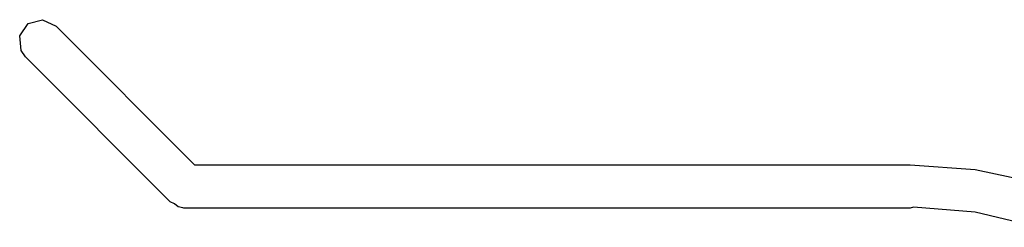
# Model space of a CAD drawing. Extents: x 3.18 to 10.88, y -3.25 to -0.52.
# Tile 15 of 52: x 6.193 to 6.3268, y -2.788 to -2.7599. Entities that reach past the tile are written whole.
import ezdxf

# ---------------------------------------------------------------- set-up
doc = ezdxf.new("R2010")
doc.units = 0
doc.header["$MEASUREMENT"] = 0
doc.layers.add('BLACK', color=7, linetype='CONTINUOUS')

msp = doc.modelspace()

# ---------------------------------------------------------------- linework, layer by layer
at = {"layer": 'BLACK', "linetype": 'CONTINUOUS'}
for p, q in [((6.19301, -2.76203), (6.19417, -2.76038)), ((6.19417, -2.76038), (6.19612, -2.75985)), ((6.19612, -2.75985), (6.19795, -2.76071)), ((6.19795, -2.76071), (6.21677, -2.77953)), ((6.19319, -2.76404), (6.19301, -2.76203)), ((6.19378, -2.76488), (6.19319, -2.76404)), ((6.21346, -2.78457), (6.19378, -2.76488)), ((6.21677, -2.77953), (6.31397, -2.77953)), ((6.31397, -2.77953), (6.3228, -2.78016)), ((6.3228, -2.78016), (6.33144, -2.78204)), ((6.21404, -2.78484), (6.21346, -2.78457)), ((6.21454, -2.78525), (6.21404, -2.78484)), ((6.21517, -2.78537), (6.21454, -2.78525)), ((6.21529, -2.78542), (6.21517, -2.78537)), ((6.21537, -2.7854), (6.21529, -2.78542)), ((6.21555, -2.78543), (6.21537, -2.7854)), ((6.31397, -2.78543), (6.21555, -2.78543)), ((6.3144, -2.78529), (6.31397, -2.78543)), ((6.31397, -2.78543), (6.31397, -2.78543)), ((6.32278, -2.78595), (6.3144, -2.78529)), ((6.33136, -2.78801), (6.32278, -2.78595))]:
    msp.add_line(p, q, dxfattribs=at)

doc.saveas('drawing.dxf')
